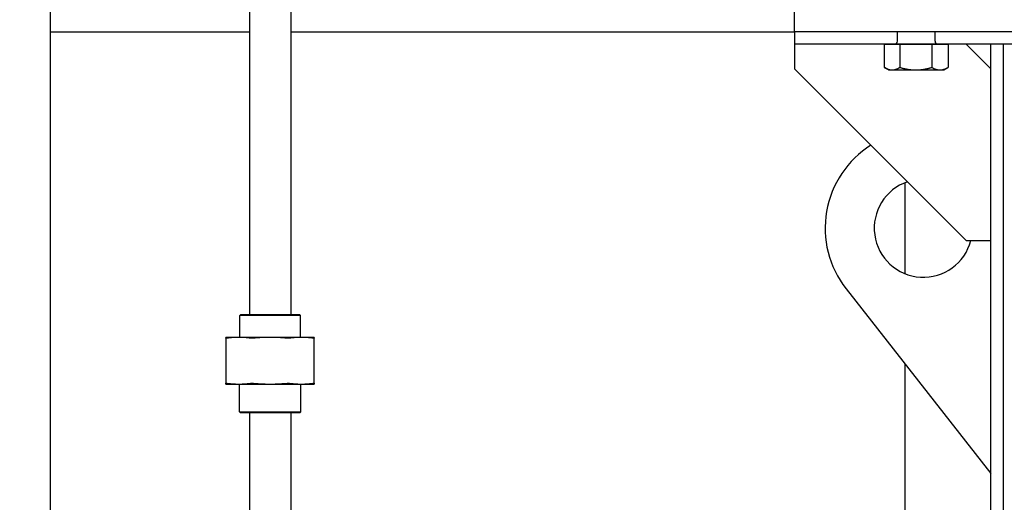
# Model space of a CAD drawing. Header units: inches. Extents: x 24 to 1128, y -69 to 748.
# Tile 71 of 256: x 132 to 152, y 247 to 257. Entities that reach past the tile are written whole.
import ezdxf

# ---------------------------------------------------------------- set-up
doc = ezdxf.new("R2010")
doc.units = ezdxf.units.IN
doc.header["$LTSCALE"] = 32
doc.header["$MEASUREMENT"] = 0
doc.layers.add('Dimension (ANSI)', color=7, linetype='Continuous', lineweight=25)
doc.layers.add('Visible (ANSI)', color=7, linetype='Continuous', lineweight=30)
doc.styles.add('Note Text (ANSI)', font='tahoma.ttf')
doc.dimstyles.new('SB Fraction-16 (ANSI)', dxfattribs={"dimscale": 32, "dimtxt": 0.125, "dimasz": 0.098425, "dimexe": 0.125, "dimexo": 0.0625, "dimgap": 0.031496, "dimtad": 0, "dimtih": 1, "dimtoh": 1, "dimdec": 4, "dimrnd": 1e-08, "dimzin": 0, "dimdsep": 46, "dimlunit": 5, "dimtxsty": 'Note Text (ANSI)', "dimcen": 0.09, "dimdle": 0.393701, "dimclrd": 256, "dimclre": 256, "dimclrt": 256, "dimadec": 0, "dimazin": 3, "dimtfac": 0.96, "dimtofl": 0, "dimtmove": 0, "dimatfit": 3, "dimfxl": 1, "dimfrac": 2, "dimtolj": 1, "dimtzin": 12, "dimlwd": -1, "dimlwe": -1, "dimarcsym": 0})

# ---------------------------------------------------------------- blocks, each defined once
blk = doc.blocks.new('*D15')
at = {"layer": 'Defpoints', "color": 0, "transparency": 16777216}
for p in [(162.29, 468.984), (60.65, 162.272), (120.165, 162.272)]:
    blk.add_point(p, dxfattribs=at)
at = {"layer": 'Dimension (ANSI)', "transparency": 16777216}
for p, q in [((160.29, 468.984), (56.65, 468.984)), ((60.65, 465.834), (60.65, 319.161)), ((60.65, 165.422), (60.65, 312.095)), ((118.165, 162.272), (56.65, 162.272))]:
    blk.add_line(p, q, dxfattribs=at)
for points in [[(60.125, 465.834), (61.175, 465.834), (60.65, 468.984)], [(60.125, 165.422), (61.175, 165.422), (60.65, 162.272)]]:
    blk.add_solid(points, dxfattribs=at)
at = {"layer": 'Dimension (ANSI)', "transparency": 16777216, "insert": (48.447, 318.153), "char_height": 4, "attachment_point": 1, "style": 'Note Text (ANSI)'}
blk.add_mtext('\\A1;306 11/16', dxfattribs=at)

msp = doc.modelspace()

# ---------------------------------------------------------------- linework, layer by layer
at = {"layer": 'Visible (ANSI)'}
for p, q in [((132.51111, 286.89452), (132.51111, 233.5542)), ((136.56611, 279.87105), (136.56611, 251.2867)), ((137.40611, 278.41613), (137.40611, 251.2867)), ((147.66537, 257.04617), (147.66537, 257.54617)), ((132.51111, 257.04617), (136.56611, 257.04617)), ((137.40611, 257.04617), (147.66537, 257.04617)), ((147.66537, 257.04617), (147.66537, 256.79617)), ((152.66537, 257.04617), (147.66537, 257.04617)), ((150.52887, 257.04617), (149.76087, 257.04617)), ((149.76087, 256.85617), (149.76087, 257.04617)), ((149.76087, 257.04617), (149.76087, 257.04617)), ((150.52887, 256.85617), (150.52887, 257.04617)), ((150.52887, 257.04617), (150.52887, 257.04617)), ((149.58237, 256.79617), (147.66537, 256.79617)), ((147.66537, 256.79617), (147.66537, 256.29617)), ((149.49542, 256.79617), (149.49542, 256.32241)), ((149.49542, 256.79617), (149.65378, 256.79617)), ((150.70737, 256.79617), (149.58237, 256.79617)), ((149.58237, 256.79617), (149.58237, 256.79617)), ((149.65378, 256.79617), (149.81215, 256.79617)), ((149.81215, 256.79617), (150.13688, 256.79617)), ((149.81215, 256.79617), (149.81215, 256.32241)), ((150.13688, 256.79617), (150.4616, 256.79617)), ((150.4616, 256.79617), (150.62796, 256.79617)), ((150.4616, 256.79617), (150.4616, 256.32241)), ((150.62796, 256.79617), (150.79432, 256.79617)), ((152.66537, 256.79617), (150.70737, 256.79617)), ((150.70737, 256.79617), (150.70737, 256.79617)), ((150.79432, 256.79617), (150.79432, 256.32241)), ((151.16537, 256.79617), (151.66537, 256.29617)), ((151.66537, 202.43367), (151.66537, 256.79617)), ((151.91537, 256.79617), (151.91537, 202.43367)), ((147.66537, 256.29617), (151.16537, 252.79617)), ((149.58237, 256.27217), (149.50057, 256.31939)), ((149.58237, 256.27217), (149.65378, 256.27217)), ((149.65378, 256.27217), (150.13688, 256.27217)), ((150.13688, 256.27217), (150.62796, 256.27217)), ((150.62796, 256.27217), (150.70737, 256.27217)), ((150.70737, 256.27217), (150.78917, 256.31939)), ((149.91537, 253.97319), (149.91537, 252.11914)), ((151.16537, 252.79617), (151.66537, 252.79617)), ((148.71569, 251.81313), (151.66537, 248.04617)), ((136.38819, 251.2867), (136.36736, 251.26587)), ((137.60486, 251.26587), (136.36736, 251.26587)), ((136.36736, 250.8227), (136.36736, 251.26587)), ((136.38819, 251.2867), (137.58403, 251.2867)), ((137.58403, 251.2867), (137.60486, 251.26587)), ((137.60486, 250.8227), (137.60486, 251.26587)), ((136.34971, 250.8227), (136.08611, 250.8227)), ((136.08611, 250.80782), (136.08611, 249.88508)), ((136.98611, 250.8227), (136.34971, 250.8227)), ((137.6225, 250.8227), (136.98611, 250.8227)), ((137.88611, 250.8227), (137.6225, 250.8227)), ((137.88611, 249.88508), (137.88611, 250.80782)), ((149.91537, 250.28105), (149.91537, 230.89492)), ((136.08611, 249.8702), (136.34971, 249.8702)), ((136.34971, 249.8702), (136.98611, 249.8702)), ((136.36111, 249.30753), (136.36111, 249.8702)), ((136.98611, 249.8702), (137.6225, 249.8702)), ((137.61111, 249.30753), (137.61111, 249.8702)), ((137.6225, 249.8702), (137.88611, 249.8702)), ((136.36111, 249.30753), (137.61111, 249.30753)), ((136.38194, 249.2867), (136.36111, 249.30753)), ((137.59028, 249.2867), (136.38194, 249.2867)), ((136.56611, 249.2867), (136.56611, 247.0417)), ((137.40611, 249.2867), (137.40611, 247.0417)), ((137.59028, 249.2867), (137.61111, 249.30753))]:
    msp.add_line(p, q, dxfattribs=at)
for centre, radius, start, end in [((149.70087, 256.85617), 0.06, 270, 0), ((150.58887, 256.85617), 0.06, 180, 270), ((150.29037, 253.04617), 2, 122.233937, 218.062347), ((150.29037, 253.04617), 1, 108.772163, 345.522488)]:
    msp.add_arc(centre, radius, start, end, dxfattribs=at)
for points, weights in [([(149.49542, 256.32241), (149.58028, 256.27217), (149.65378, 256.27217)], [1, 1.0379548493, 1]), ([(149.65378, 256.27217), (149.72728, 256.27217), (149.81215, 256.32241)], [1, 1.0379548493, 1]), ([(149.81215, 256.32241), (149.98617, 256.27217), (150.13688, 256.27217)], [1, 1.0379548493, 1]), ([(150.13688, 256.27217), (150.28758, 256.27217), (150.4616, 256.32241)], [1, 1.0379548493, 1]), ([(150.4616, 256.32241), (150.55076, 256.27217), (150.62796, 256.27217)], [1, 1.0379548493, 1]), ([(150.62796, 256.27217), (150.70517, 256.27217), (150.79432, 256.32241)], [1, 1.0379548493, 1]), ([(150.79432, 256.32241), (150.79174, 256.32087), (150.78917, 256.31939)], [1, 1.00111611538, 1.00216658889]), ([(136.08611, 250.80782), (136.08611, 250.8227), (136.08611, 250.8227)], [1.06851824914, 1.04951712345, 1]), ([(136.34971, 250.8227), (136.23961, 250.8227), (136.12272, 250.80782)], [1, 1.04951712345, 1.06851824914]), ([(136.5767, 250.80782), (136.45981, 250.8227), (136.34971, 250.8227)], [1.06851824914, 1.04951712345, 1]), ([(136.98611, 250.8227), (136.8304, 250.8227), (136.66509, 250.80782)], [1, 1.04951712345, 1.06851824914]), ([(137.30712, 250.80782), (137.14181, 250.8227), (136.98611, 250.8227)], [1.06851824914, 1.04951712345, 1]), ([(137.6225, 250.8227), (137.51241, 250.8227), (137.39551, 250.80782)], [1, 1.04951712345, 1.06851824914]), ([(137.8495, 250.80782), (137.7326, 250.8227), (137.6225, 250.8227)], [1.06851824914, 1.04951712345, 1]), ([(137.88611, 250.8227), (137.88611, 250.8227), (137.88611, 250.80782)], [1, 1.04951712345, 1.06851824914]), ([(136.08611, 249.8702), (136.08611, 249.8702), (136.08611, 249.88508)], [1, 1.04951712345, 1.06851824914]), ([(136.12272, 249.88508), (136.23961, 249.8702), (136.34971, 249.8702)], [1.06851824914, 1.04951712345, 1]), ([(136.34971, 249.8702), (136.45981, 249.8702), (136.5767, 249.88508)], [1, 1.04951712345, 1.06851824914]), ([(136.66509, 249.88508), (136.8304, 249.8702), (136.98611, 249.8702)], [1.06851824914, 1.04951712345, 1]), ([(136.98611, 249.8702), (137.14181, 249.8702), (137.30712, 249.88508)], [1, 1.04951712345, 1.06851824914]), ([(137.39551, 249.88508), (137.51241, 249.8702), (137.6225, 249.8702)], [1.06851824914, 1.04951712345, 1]), ([(137.6225, 249.8702), (137.7326, 249.8702), (137.8495, 249.88508)], [1, 1.04951712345, 1.06851824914]), ([(137.88611, 249.88508), (137.88611, 249.8702), (137.88611, 249.8702)], [1.06851824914, 1.04951712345, 1])]:
    msp.add_rational_spline(points, weights, degree=2, dxfattribs=at)
for points, knots in [([(136.12272, 250.80782), (136.11098, 250.80633), (136.10168, 250.80559), (136.08956, 250.80559), (136.08611, 250.80633), (136.08611, 250.80782)], [0.414702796, 0.414702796, 0.414702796, 0.414702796, 0.535378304, 0.535378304, 0.656053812, 0.656053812, 0.656053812, 0.656053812]), ([(136.66509, 250.80782), (136.64849, 250.80633), (136.63189, 250.80559), (136.60263, 250.80559), (136.58844, 250.80633), (136.5767, 250.80782)], [0.414702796, 0.414702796, 0.414702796, 0.414702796, 0.535378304, 0.535378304, 0.656053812, 0.656053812, 0.656053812, 0.656053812]), ([(137.39551, 250.80782), (137.38377, 250.80633), (137.36959, 250.80559), (137.34033, 250.80559), (137.32373, 250.80633), (137.30712, 250.80782)], [1.292675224, 1.292675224, 1.292675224, 1.292675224, 1.413350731, 1.413350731, 1.534026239, 1.534026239, 1.534026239, 1.534026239]), ([(137.88611, 250.80782), (137.88611, 250.80633), (137.88265, 250.80559), (137.87053, 250.80559), (137.86124, 250.80633), (137.8495, 250.80782)], [0.414702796, 0.414702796, 0.414702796, 0.414702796, 0.535378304, 0.535378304, 0.656053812, 0.656053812, 0.656053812, 0.656053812]), ([(136.08611, 249.88508), (136.08611, 249.88658), (136.08956, 249.88731), (136.10168, 249.88731), (136.11098, 249.88658), (136.12272, 249.88508)], [1.292675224, 1.292675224, 1.292675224, 1.292675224, 1.413350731, 1.413350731, 1.534026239, 1.534026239, 1.534026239, 1.534026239]), ([(136.5767, 249.88508), (136.58844, 249.88658), (136.60263, 249.88731), (136.63189, 249.88731), (136.64849, 249.88658), (136.66509, 249.88508)], [1.292675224, 1.292675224, 1.292675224, 1.292675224, 1.413350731, 1.413350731, 1.534026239, 1.534026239, 1.534026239, 1.534026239]), ([(137.30712, 249.88508), (137.32373, 249.88658), (137.34033, 249.88731), (137.36959, 249.88731), (137.38377, 249.88658), (137.39551, 249.88508)], [0.414702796, 0.414702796, 0.414702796, 0.414702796, 0.535378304, 0.535378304, 0.656053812, 0.656053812, 0.656053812, 0.656053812]), ([(137.8495, 249.88508), (137.86124, 249.88658), (137.87053, 249.88731), (137.88265, 249.88731), (137.88611, 249.88658), (137.88611, 249.88508)], [1.292675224, 1.292675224, 1.292675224, 1.292675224, 1.413350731, 1.413350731, 1.534026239, 1.534026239, 1.534026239, 1.534026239])]:
    msp.add_open_spline(points, degree=3, knots=knots, dxfattribs=at)

# ---------------------------------------------------------------- dimensions: what is measured, and where the dimension line sits
at = {"layer": 'Dimension (ANSI)'}
dim = msp.add_linear_dim(base=(60.64998, 162.27197), p1=(162.29037, 468.98367), p2=(120.16537, 162.27197), angle=270, dimstyle='SB Fraction-16 (ANSI)', override={"dimgap": 0.031496, "dimdec": 4, "dimtol": 0, "dimlim": 0, "dimtp": 0, "dimtm": 0, "dimtdec": 2, "dimatfit": 1}, dxfattribs=at)
dim.commit()
dim.dimension.update_dxf_attribs({"geometry": '*D15', "text_midpoint": (60.64998, 315.62782), "dimtype": 160})

doc.saveas('drawing.dxf')
